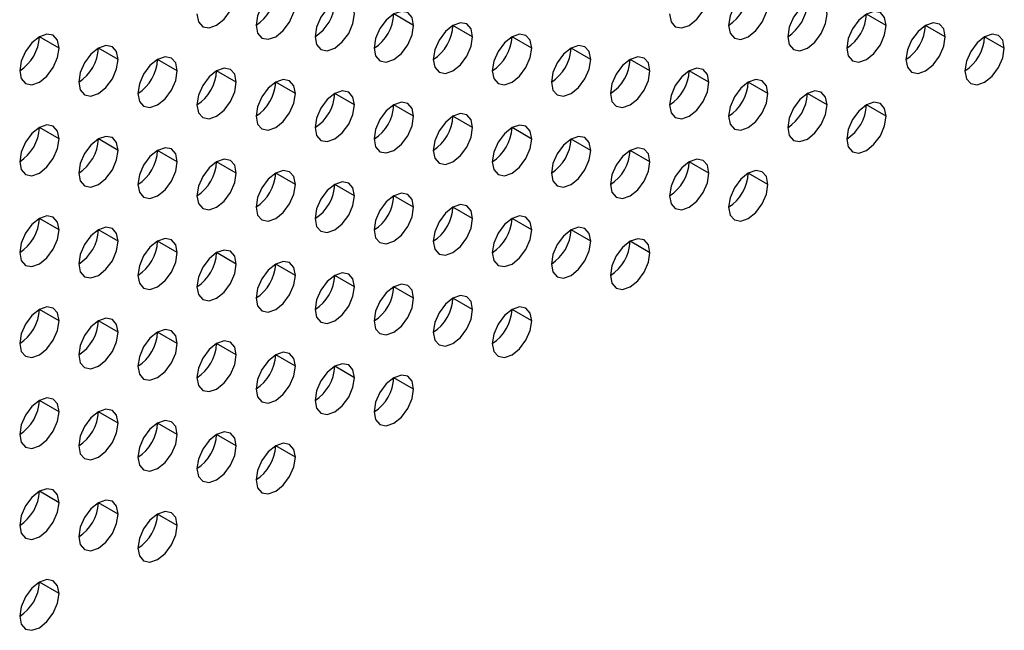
# Model space of a CAD drawing. Header units: millimetres. Extents: x 0 to 1118, y 0 to 864.
# Tile 229 of 256: x 960.37 to 963.91, y 648.3 to 650.5. Entities that reach past the tile are written whole.
import ezdxf

# ---------------------------------------------------------------- set-up
doc = ezdxf.new("R2010")
doc.units = ezdxf.units.MM

msp = doc.modelspace()

# ---------------------------------------------------------------- linework, layer by layer
at = {"color": 7, "linetype": 'Continuous', "lineweight": 25}
for p, q in [((961.7843, 650.476), (961.7136, 650.5168)), ((963.4814, 650.4759), (963.4107, 650.5167)), ((961.9965, 650.4352), (961.9258, 650.476)), ((963.6935, 650.435), (963.6228, 650.4758)), ((960.5115, 650.3945), (960.4408, 650.4353)), ((962.2086, 650.3943), (962.1379, 650.4352)), ((963.9057, 650.3942), (963.835, 650.435)), ((960.7237, 650.3536), (960.653, 650.3945)), ((962.4207, 650.3535), (962.35, 650.3943)), ((960.9358, 650.3128), (960.8651, 650.3536)), ((962.6329, 650.3126), (962.5622, 650.3535)), ((961.1479, 650.272), (961.0772, 650.3128)), ((962.845, 650.2718), (962.7743, 650.3126)), ((961.3601, 650.2311), (961.2894, 650.2719)), ((963.0571, 650.2309), (962.9864, 650.2718)), ((961.5722, 650.1903), (961.5015, 650.2311)), ((963.2693, 650.1901), (963.1986, 650.2309)), ((961.7843, 650.1494), (961.7136, 650.1902)), ((963.4814, 650.1493), (963.4107, 650.1901)), ((961.9965, 650.1086), (961.9258, 650.1494)), ((960.5115, 650.0679), (960.4408, 650.1087)), ((962.2086, 650.0677), (962.1379, 650.1085)), ((960.7237, 650.027), (960.653, 650.0679)), ((962.4207, 650.0269), (962.35, 650.0677)), ((960.9358, 649.9862), (960.8651, 650.027)), ((962.6329, 649.986), (962.5622, 650.0268)), ((961.1479, 649.9453), (961.0772, 649.9862)), ((962.845, 649.9452), (962.7743, 649.986)), ((961.3601, 649.9045), (961.2894, 649.9453)), ((963.0571, 649.9043), (962.9864, 649.9451)), ((961.5722, 649.8636), (961.5015, 649.9045)), ((961.7843, 649.8228), (961.7136, 649.8636)), ((961.9965, 649.7819), (961.9258, 649.8228)), ((960.5115, 649.7413), (960.4408, 649.7821)), ((962.2086, 649.7411), (962.1379, 649.7819)), ((960.7237, 649.7004), (960.653, 649.7412)), ((962.4207, 649.7003), (962.35, 649.7411)), ((960.9358, 649.6596), (960.8651, 649.7004)), ((962.6329, 649.6594), (962.5622, 649.7002)), ((961.1479, 649.6187), (961.0772, 649.6595)), ((961.3601, 649.5779), (961.2894, 649.6187)), ((961.5722, 649.537), (961.5015, 649.5778)), ((961.7843, 649.4962), (961.7136, 649.537)), ((961.9965, 649.4553), (961.9258, 649.4962)), ((960.5115, 649.4146), (960.4408, 649.4555)), ((962.2086, 649.4145), (962.1379, 649.4553)), ((960.7237, 649.3738), (960.653, 649.4146)), ((960.9358, 649.333), (960.8651, 649.3738)), ((961.1479, 649.2921), (961.0772, 649.3329)), ((961.3601, 649.2513), (961.2894, 649.2921)), ((961.5722, 649.2104), (961.5015, 649.2512)), ((961.7843, 649.1696), (961.7136, 649.2104)), ((960.5115, 649.088), (960.4408, 649.1288)), ((960.7237, 649.0472), (960.653, 649.088)), ((960.9358, 649.0063), (960.8651, 649.0472)), ((961.1479, 648.9655), (961.0772, 649.0063)), ((961.3601, 648.9246), (961.2894, 648.9655)), ((960.5115, 648.7614), (960.4408, 648.8022)), ((960.7237, 648.7206), (960.653, 648.7614)), ((960.9358, 648.6797), (960.8651, 648.7205)), ((960.5115, 648.4348), (960.4408, 648.4756))]:
    msp.add_line(p, q, dxfattribs=at)
at = {"color": 7, "linetype": 'Continuous', "lineweight": 25, "flags": 128}
for points in [[(961.0065, 650.5169), (961.0119, 650.4888), (961.0272, 650.4711), (961.0502, 650.4667), (961.0772, 650.4761), (961.1043, 650.4979), (961.1272, 650.5289), (961.1426, 650.5642), (961.1479, 650.5986)], [(961.3601, 650.5577), (961.3547, 650.5859), (961.3394, 650.6035), (961.3164, 650.608), (961.2894, 650.5986), (961.2623, 650.5767), (961.2394, 650.5458), (961.224, 650.5104), (961.2187, 650.4761)], [(962.7036, 650.5168), (962.709, 650.4886), (962.7243, 650.471), (962.7472, 650.4665), (962.7743, 650.4759), (962.8014, 650.4978), (962.8243, 650.5287), (962.8396, 650.5641), (962.845, 650.5984)], [(963.0571, 650.5576), (963.0518, 650.5857), (963.0364, 650.6033), (963.0135, 650.6078), (962.9864, 650.5984), (962.9594, 650.5766), (962.9364, 650.5456), (962.9211, 650.5103), (962.9157, 650.4759)], [(961.2187, 650.4761), (961.224, 650.4479), (961.2394, 650.4303), (961.2623, 650.4258), (961.2894, 650.4352), (961.3164, 650.4571), (961.3394, 650.488), (961.3547, 650.5234), (961.3601, 650.5577)], [(961.5722, 650.5169), (961.5668, 650.545), (961.5515, 650.5627), (961.5286, 650.5671), (961.5015, 650.5577), (961.4744, 650.5359), (961.4515, 650.5049), (961.4362, 650.4696), (961.4308, 650.4352)], [(962.9157, 650.4759), (962.9211, 650.4478), (962.9364, 650.4301), (962.9594, 650.4257), (962.9864, 650.4351), (963.0135, 650.4569), (963.0364, 650.4879), (963.0518, 650.5232), (963.0571, 650.5576)], [(963.2693, 650.5167), (963.2639, 650.5449), (963.2486, 650.5625), (963.2256, 650.567), (963.1986, 650.5575), (963.1715, 650.5357), (963.1486, 650.5048), (963.1332, 650.4694), (963.1278, 650.4351)], [(961.4308, 650.4352), (961.4362, 650.4071), (961.4515, 650.3895), (961.4744, 650.385), (961.5015, 650.3944), (961.5286, 650.4162), (961.5515, 650.4472), (961.5668, 650.4825), (961.5722, 650.5169)], [(961.7843, 650.476), (961.779, 650.5042), (961.7636, 650.5218), (961.7407, 650.5263), (961.7136, 650.5169), (961.6866, 650.495), (961.6636, 650.4641), (961.6483, 650.4287), (961.6429, 650.3944)], [(963.1278, 650.4351), (963.1332, 650.4069), (963.1486, 650.3893), (963.1715, 650.3848), (963.1986, 650.3942), (963.2256, 650.4161), (963.2486, 650.447), (963.2639, 650.4824), (963.2693, 650.5167)], [(963.4814, 650.4759), (963.476, 650.504), (963.4607, 650.5217), (963.4377, 650.5261), (963.4107, 650.5167), (963.3836, 650.4949), (963.3607, 650.4639), (963.3454, 650.4286), (963.34, 650.3942)], [(961.6429, 650.3944), (961.6483, 650.3662), (961.6636, 650.3486), (961.6866, 650.3441), (961.7136, 650.3536), (961.7407, 650.3754), (961.7636, 650.4063), (961.779, 650.4417), (961.7843, 650.476)], [(961.9965, 650.4352), (961.9911, 650.4633), (961.9758, 650.481), (961.9528, 650.4854), (961.9258, 650.476), (961.8987, 650.4542), (961.8758, 650.4232), (961.8604, 650.3879), (961.8551, 650.3535)], [(963.34, 650.3942), (963.3454, 650.3661), (963.3607, 650.3484), (963.3836, 650.344), (963.4107, 650.3534), (963.4377, 650.3752), (963.4607, 650.4062), (963.476, 650.4415), (963.4814, 650.4759)], [(963.6935, 650.435), (963.6881, 650.4632), (963.6728, 650.4808), (963.6499, 650.4853), (963.6228, 650.4759), (963.5958, 650.454), (963.5728, 650.4231), (963.5575, 650.3877), (963.5521, 650.3534)], [(960.5115, 650.3945), (960.5062, 650.4226), (960.4908, 650.4403), (960.4679, 650.4447), (960.4408, 650.4353), (960.4138, 650.4135), (960.3908, 650.3825), (960.3755, 650.3472), (960.3701, 650.3129)], [(961.8551, 650.3535), (961.8604, 650.3254), (961.8758, 650.3078), (961.8987, 650.3033), (961.9258, 650.3127), (961.9528, 650.3345), (961.9758, 650.3655), (961.9911, 650.4008), (961.9965, 650.4352)], [(962.2086, 650.3943), (962.2032, 650.4225), (962.1879, 650.4401), (962.165, 650.4446), (962.1379, 650.4352), (962.1108, 650.4133), (962.0879, 650.3824), (962.0726, 650.347), (962.0672, 650.3127)], [(963.5521, 650.3534), (963.5575, 650.3252), (963.5728, 650.3076), (963.5958, 650.3031), (963.6228, 650.3125), (963.6499, 650.3344), (963.6728, 650.3653), (963.6881, 650.4007), (963.6935, 650.435)], [(963.9057, 650.3942), (963.9003, 650.4223), (963.885, 650.44), (963.862, 650.4444), (963.835, 650.435), (963.8079, 650.4132), (963.785, 650.3822), (963.7696, 650.3469), (963.7642, 650.3125)], [(960.7237, 650.3536), (960.7183, 650.3818), (960.703, 650.3994), (960.68, 650.4039), (960.653, 650.3945), (960.6259, 650.3726), (960.603, 650.3417), (960.5876, 650.3064), (960.5823, 650.272)], [(962.4207, 650.3535), (962.4154, 650.3816), (962.4, 650.3993), (962.3771, 650.4037), (962.35, 650.3943), (962.323, 650.3725), (962.3, 650.3415), (962.2847, 650.3062), (962.2793, 650.2718)], [(960.3701, 650.3129), (960.3755, 650.2847), (960.3908, 650.2671), (960.4138, 650.2626), (960.4408, 650.272), (960.4679, 650.2939), (960.4908, 650.3248), (960.5062, 650.3601), (960.5115, 650.3945)], [(960.9358, 650.3128), (960.9304, 650.3409), (960.9151, 650.3586), (960.8922, 650.363), (960.8651, 650.3536), (960.838, 650.3318), (960.8151, 650.3009), (960.7998, 650.2655), (960.7944, 650.2312)], [(962.0672, 650.3127), (962.0726, 650.2846), (962.0879, 650.2669), (962.1108, 650.2625), (962.1379, 650.2719), (962.165, 650.2937), (962.1879, 650.3246), (962.2032, 650.36), (962.2086, 650.3943)], [(962.6329, 650.3126), (962.6275, 650.3408), (962.6122, 650.3584), (962.5892, 650.3629), (962.5622, 650.3535), (962.5351, 650.3316), (962.5122, 650.3007), (962.4968, 650.2654), (962.4914, 650.231)], [(963.7642, 650.3125), (963.7696, 650.2844), (963.785, 650.2668), (963.8079, 650.2623), (963.835, 650.2717), (963.862, 650.2935), (963.885, 650.3245), (963.9003, 650.3598), (963.9057, 650.3942)], [(960.5823, 650.272), (960.5876, 650.2439), (960.603, 650.2262), (960.6259, 650.2218), (960.653, 650.2312), (960.68, 650.253), (960.703, 650.284), (960.7183, 650.3193), (960.7237, 650.3536)], [(962.2793, 650.2718), (962.2847, 650.2437), (962.3, 650.2261), (962.323, 650.2216), (962.35, 650.231), (962.3771, 650.2528), (962.4, 650.2838), (962.4154, 650.3191), (962.4207, 650.3535)], [(960.7944, 650.2312), (960.7998, 650.203), (960.8151, 650.1854), (960.838, 650.1809), (960.8651, 650.1903), (960.8922, 650.2122), (960.9151, 650.2431), (960.9304, 650.2784), (960.9358, 650.3128)], [(961.1479, 650.272), (961.1426, 650.3001), (961.1272, 650.3177), (961.1043, 650.3222), (961.0772, 650.3128), (961.0502, 650.2909), (961.0272, 650.26), (961.0119, 650.2247), (961.0065, 650.1903)], [(962.4914, 650.231), (962.4968, 650.2029), (962.5122, 650.1852), (962.5351, 650.1808), (962.5622, 650.1902), (962.5892, 650.212), (962.6122, 650.2429), (962.6275, 650.2783), (962.6329, 650.3126)], [(962.845, 650.2718), (962.8396, 650.2999), (962.8243, 650.3176), (962.8014, 650.322), (962.7743, 650.3126), (962.7472, 650.2908), (962.7243, 650.2598), (962.709, 650.2245), (962.7036, 650.1902)], [(961.0065, 650.1903), (961.0119, 650.1622), (961.0272, 650.1445), (961.0502, 650.1401), (961.0772, 650.1495), (961.1043, 650.1713), (961.1272, 650.2023), (961.1426, 650.2376), (961.1479, 650.272)], [(961.3601, 650.2311), (961.3547, 650.2592), (961.3394, 650.2769), (961.3164, 650.2813), (961.2894, 650.2719), (961.2623, 650.2501), (961.2394, 650.2192), (961.224, 650.1838), (961.2187, 650.1495)], [(962.7036, 650.1902), (962.709, 650.162), (962.7243, 650.1444), (962.7472, 650.1399), (962.7743, 650.1493), (962.8014, 650.1712), (962.8243, 650.2021), (962.8396, 650.2374), (962.845, 650.2718)], [(963.0571, 650.2309), (963.0518, 650.2591), (963.0364, 650.2767), (963.0135, 650.2812), (962.9864, 650.2718), (962.9594, 650.2499), (962.9364, 650.219), (962.9211, 650.1837), (962.9157, 650.1493)], [(961.2187, 650.1495), (961.224, 650.1213), (961.2394, 650.1037), (961.2623, 650.0992), (961.2894, 650.1086), (961.3164, 650.1305), (961.3394, 650.1614), (961.3547, 650.1968), (961.3601, 650.2311)], [(961.5722, 650.1903), (961.5668, 650.2184), (961.5515, 650.236), (961.5286, 650.2405), (961.5015, 650.2311), (961.4744, 650.2093), (961.4515, 650.1783), (961.4362, 650.143), (961.4308, 650.1086)], [(962.9157, 650.1493), (962.9211, 650.1212), (962.9364, 650.1035), (962.9594, 650.0991), (962.9864, 650.1085), (963.0135, 650.1303), (963.0364, 650.1613), (963.0518, 650.1966), (963.0571, 650.2309)], [(963.2693, 650.1901), (963.2639, 650.2182), (963.2486, 650.2359), (963.2256, 650.2403), (963.1986, 650.2309), (963.1715, 650.2091), (963.1486, 650.1782), (963.1332, 650.1428), (963.1278, 650.1085)], [(961.4308, 650.1086), (961.4362, 650.0805), (961.4515, 650.0628), (961.4744, 650.0584), (961.5015, 650.0678), (961.5286, 650.0896), (961.5515, 650.1206), (961.5668, 650.1559), (961.5722, 650.1903)], [(961.7843, 650.1494), (961.779, 650.1776), (961.7636, 650.1952), (961.7407, 650.1997), (961.7136, 650.1902), (961.6866, 650.1684), (961.6636, 650.1375), (961.6483, 650.1021), (961.6429, 650.0678)], [(963.1278, 650.1085), (963.1332, 650.0803), (963.1486, 650.0627), (963.1715, 650.0582), (963.1986, 650.0676), (963.2256, 650.0895), (963.2486, 650.1204), (963.2639, 650.1557), (963.2693, 650.1901)], [(963.4814, 650.1493), (963.476, 650.1774), (963.4607, 650.195), (963.4377, 650.1995), (963.4107, 650.1901), (963.3836, 650.1682), (963.3607, 650.1373), (963.3454, 650.102), (963.34, 650.0676)], [(961.6429, 650.0678), (961.6483, 650.0396), (961.6636, 650.022), (961.6866, 650.0175), (961.7136, 650.0269), (961.7407, 650.0488), (961.7636, 650.0797), (961.779, 650.1151), (961.7843, 650.1494)], [(961.9965, 650.1086), (961.9911, 650.1367), (961.9758, 650.1543), (961.9528, 650.1588), (961.9258, 650.1494), (961.8987, 650.1276), (961.8758, 650.0966), (961.8604, 650.0613), (961.8551, 650.0269)], [(960.5115, 650.0679), (960.5062, 650.096), (960.4908, 650.1137), (960.4679, 650.1181), (960.4408, 650.1087), (960.4138, 650.0869), (960.3908, 650.0559), (960.3755, 650.0206), (960.3701, 649.9862)], [(962.2086, 650.0677), (962.2032, 650.0959), (962.1879, 650.1135), (962.165, 650.118), (962.1379, 650.1086), (962.1108, 650.0867), (962.0879, 650.0558), (962.0726, 650.0204), (962.0672, 649.9861)], [(963.34, 650.0676), (963.3454, 650.0395), (963.3607, 650.0218), (963.3836, 650.0174), (963.4107, 650.0268), (963.4377, 650.0486), (963.4607, 650.0796), (963.476, 650.1149), (963.4814, 650.1493)], [(961.8551, 650.0269), (961.8604, 649.9988), (961.8758, 649.9811), (961.8987, 649.9767), (961.9258, 649.9861), (961.9528, 650.0079), (961.9758, 650.0389), (961.9911, 650.0742), (961.9965, 650.1086)], [(960.3701, 649.9862), (960.3755, 649.9581), (960.3908, 649.9405), (960.4138, 649.936), (960.4408, 649.9454), (960.4679, 649.9672), (960.4908, 649.9982), (960.5062, 650.0335), (960.5115, 650.0679)], [(960.7237, 650.027), (960.7183, 650.0552), (960.703, 650.0728), (960.68, 650.0773), (960.653, 650.0679), (960.6259, 650.046), (960.603, 650.0151), (960.5876, 649.9797), (960.5823, 649.9454)], [(962.0672, 649.9861), (962.0726, 649.9579), (962.0879, 649.9403), (962.1108, 649.9358), (962.1379, 649.9452), (962.165, 649.9671), (962.1879, 649.998), (962.2032, 650.0334), (962.2086, 650.0677)], [(962.4207, 650.0269), (962.4154, 650.055), (962.4, 650.0727), (962.3771, 650.0771), (962.35, 650.0677), (962.323, 650.0459), (962.3, 650.0149), (962.2847, 649.9796), (962.2793, 649.9452)], [(960.5823, 649.9454), (960.5876, 649.9172), (960.603, 649.8996), (960.6259, 649.8951), (960.653, 649.9046), (960.68, 649.9264), (960.703, 649.9573), (960.7183, 649.9927), (960.7237, 650.027)], [(960.9358, 649.9862), (960.9304, 650.0143), (960.9151, 650.032), (960.8922, 650.0364), (960.8651, 650.027), (960.838, 650.0052), (960.8151, 649.9742), (960.7998, 649.9389), (960.7944, 649.9045)], [(962.2793, 649.9452), (962.2847, 649.9171), (962.3, 649.8994), (962.323, 649.895), (962.35, 649.9044), (962.3771, 649.9262), (962.4, 649.9572), (962.4154, 649.9925), (962.4207, 650.0269)], [(962.6329, 649.986), (962.6275, 650.0142), (962.6122, 650.0318), (962.5892, 650.0363), (962.5622, 650.0269), (962.5351, 650.005), (962.5122, 649.9741), (962.4968, 649.9387), (962.4914, 649.9044)], [(960.7944, 649.9045), (960.7998, 649.8764), (960.8151, 649.8588), (960.838, 649.8543), (960.8651, 649.8637), (960.8922, 649.8855), (960.9151, 649.9165), (960.9304, 649.9518), (960.9358, 649.9862)], [(961.1479, 649.9453), (961.1426, 649.9735), (961.1272, 649.9911), (961.1043, 649.9956), (961.0772, 649.9862), (961.0502, 649.9643), (961.0272, 649.9334), (961.0119, 649.898), (961.0065, 649.8637)], [(962.4914, 649.9044), (962.4968, 649.8762), (962.5122, 649.8586), (962.5351, 649.8541), (962.5622, 649.8635), (962.5892, 649.8854), (962.6122, 649.9163), (962.6275, 649.9517), (962.6329, 649.986)], [(962.845, 649.9452), (962.8396, 649.9733), (962.8243, 649.991), (962.8014, 649.9954), (962.7743, 649.986), (962.7472, 649.9642), (962.7243, 649.9332), (962.709, 649.8979), (962.7036, 649.8635)], [(961.0065, 649.8637), (961.0119, 649.8356), (961.0272, 649.8179), (961.0502, 649.8135), (961.0772, 649.8229), (961.1043, 649.8447), (961.1272, 649.8756), (961.1426, 649.911), (961.1479, 649.9453)], [(961.3601, 649.9045), (961.3547, 649.9326), (961.3394, 649.9503), (961.3164, 649.9547), (961.2894, 649.9453), (961.2623, 649.9235), (961.2394, 649.8925), (961.224, 649.8572), (961.2187, 649.8228)], [(962.7036, 649.8635), (962.709, 649.8354), (962.7243, 649.8178), (962.7472, 649.8133), (962.7743, 649.8227), (962.8014, 649.8445), (962.8243, 649.8755), (962.8396, 649.9108), (962.845, 649.9452)], [(963.0571, 649.9043), (963.0518, 649.9325), (963.0364, 649.9501), (963.0135, 649.9546), (962.9864, 649.9452), (962.9594, 649.9233), (962.9364, 649.8924), (962.9211, 649.857), (962.9157, 649.8227)], [(961.2187, 649.8228), (961.224, 649.7947), (961.2394, 649.7771), (961.2623, 649.7726), (961.2894, 649.782), (961.3164, 649.8039), (961.3394, 649.8348), (961.3547, 649.8701), (961.3601, 649.9045)], [(961.5722, 649.8636), (961.5668, 649.8918), (961.5515, 649.9094), (961.5286, 649.9139), (961.5015, 649.9045), (961.4744, 649.8826), (961.4515, 649.8517), (961.4362, 649.8164), (961.4308, 649.782)], [(962.9157, 649.8227), (962.9211, 649.7945), (962.9364, 649.7769), (962.9594, 649.7724), (962.9864, 649.7819), (963.0135, 649.8037), (963.0364, 649.8346), (963.0518, 649.87), (963.0571, 649.9043)], [(961.7843, 649.8228), (961.779, 649.8509), (961.7636, 649.8686), (961.7407, 649.873), (961.7136, 649.8636), (961.6866, 649.8418), (961.6636, 649.8108), (961.6483, 649.7755), (961.6429, 649.7412)], [(961.4308, 649.782), (961.4362, 649.7539), (961.4515, 649.7362), (961.4744, 649.7318), (961.5015, 649.7412), (961.5286, 649.763), (961.5515, 649.7939), (961.5668, 649.8293), (961.5722, 649.8636)], [(961.9965, 649.7819), (961.9911, 649.8101), (961.9758, 649.8277), (961.9528, 649.8322), (961.9258, 649.8228), (961.8987, 649.8009), (961.8758, 649.77), (961.8604, 649.7347), (961.8551, 649.7003)], [(961.6429, 649.7412), (961.6483, 649.713), (961.6636, 649.6954), (961.6866, 649.6909), (961.7136, 649.7003), (961.7407, 649.7222), (961.7636, 649.7531), (961.779, 649.7884), (961.7843, 649.8228)], [(960.5115, 649.7413), (960.5062, 649.7694), (960.4908, 649.787), (960.4679, 649.7915), (960.4408, 649.7821), (960.4138, 649.7603), (960.3908, 649.7293), (960.3755, 649.694), (960.3701, 649.6596)], [(961.8551, 649.7003), (961.8604, 649.6722), (961.8758, 649.6545), (961.8987, 649.6501), (961.9258, 649.6595), (961.9528, 649.6813), (961.9758, 649.7123), (961.9911, 649.7476), (961.9965, 649.7819)], [(962.2086, 649.7411), (962.2032, 649.7692), (962.1879, 649.7869), (962.165, 649.7913), (962.1379, 649.7819), (962.1108, 649.7601), (962.0879, 649.7292), (962.0726, 649.6938), (962.0672, 649.6595)], [(960.3701, 649.6596), (960.3755, 649.6315), (960.3908, 649.6138), (960.4138, 649.6094), (960.4408, 649.6188), (960.4679, 649.6406), (960.4908, 649.6716), (960.5062, 649.7069), (960.5115, 649.7413)], [(960.7237, 649.7004), (960.7183, 649.7286), (960.703, 649.7462), (960.68, 649.7507), (960.653, 649.7412), (960.6259, 649.7194), (960.603, 649.6885), (960.5876, 649.6531), (960.5823, 649.6188)], [(962.0672, 649.6595), (962.0726, 649.6313), (962.0879, 649.6137), (962.1108, 649.6092), (962.1379, 649.6186), (962.165, 649.6405), (962.1879, 649.6714), (962.2032, 649.7067), (962.2086, 649.7411)], [(962.4207, 649.7003), (962.4154, 649.7284), (962.4, 649.746), (962.3771, 649.7505), (962.35, 649.7411), (962.323, 649.7193), (962.3, 649.6883), (962.2847, 649.653), (962.2793, 649.6186)], [(960.5823, 649.6188), (960.5876, 649.5906), (960.603, 649.573), (960.6259, 649.5685), (960.653, 649.5779), (960.68, 649.5998), (960.703, 649.6307), (960.7183, 649.6661), (960.7237, 649.7004)], [(960.9358, 649.6596), (960.9304, 649.6877), (960.9151, 649.7053), (960.8922, 649.7098), (960.8651, 649.7004), (960.838, 649.6786), (960.8151, 649.6476), (960.7998, 649.6123), (960.7944, 649.5779)], [(962.2793, 649.6186), (962.2847, 649.5905), (962.3, 649.5728), (962.323, 649.5684), (962.35, 649.5778), (962.3771, 649.5996), (962.4, 649.6306), (962.4154, 649.6659), (962.4207, 649.7003)], [(962.6329, 649.6594), (962.6275, 649.6875), (962.6122, 649.7052), (962.5892, 649.7096), (962.5622, 649.7002), (962.5351, 649.6784), (962.5122, 649.6475), (962.4968, 649.6121), (962.4914, 649.5778)], [(960.7944, 649.5779), (960.7998, 649.5498), (960.8151, 649.5321), (960.838, 649.5277), (960.8651, 649.5371), (960.8922, 649.5589), (960.9151, 649.5899), (960.9304, 649.6252), (960.9358, 649.6596)], [(961.1479, 649.6187), (961.1426, 649.6469), (961.1272, 649.6645), (961.1043, 649.669), (961.0772, 649.6596), (961.0502, 649.6377), (961.0272, 649.6068), (961.0119, 649.5714), (961.0065, 649.5371)], [(962.4914, 649.5778), (962.4968, 649.5496), (962.5122, 649.532), (962.5351, 649.5275), (962.5622, 649.5369), (962.5892, 649.5588), (962.6122, 649.5897), (962.6275, 649.6251), (962.6329, 649.6594)], [(961.3601, 649.5779), (961.3547, 649.606), (961.3394, 649.6237), (961.3164, 649.6281), (961.2894, 649.6187), (961.2623, 649.5969), (961.2394, 649.5659), (961.224, 649.5306), (961.2187, 649.4962)], [(961.0065, 649.5371), (961.0119, 649.5089), (961.0272, 649.4913), (961.0502, 649.4868), (961.0772, 649.4962), (961.1043, 649.5181), (961.1272, 649.549), (961.1426, 649.5844), (961.1479, 649.6187)], [(961.5722, 649.537), (961.5668, 649.5652), (961.5515, 649.5828), (961.5286, 649.5873), (961.5015, 649.5779), (961.4744, 649.556), (961.4515, 649.5251), (961.4362, 649.4897), (961.4308, 649.4554)], [(961.2187, 649.4962), (961.224, 649.4681), (961.2394, 649.4504), (961.2623, 649.446), (961.2894, 649.4554), (961.3164, 649.4772), (961.3394, 649.5082), (961.3547, 649.5435), (961.3601, 649.5779)], [(961.4308, 649.4554), (961.4362, 649.4272), (961.4515, 649.4096), (961.4744, 649.4051), (961.5015, 649.4146), (961.5286, 649.4364), (961.5515, 649.4673), (961.5668, 649.5027), (961.5722, 649.537)], [(961.7843, 649.4962), (961.779, 649.5243), (961.7636, 649.542), (961.7407, 649.5464), (961.7136, 649.537), (961.6866, 649.5152), (961.6636, 649.4842), (961.6483, 649.4489), (961.6429, 649.4145)], [(961.6429, 649.4145), (961.6483, 649.3864), (961.6636, 649.3688), (961.6866, 649.3643), (961.7136, 649.3737), (961.7407, 649.3955), (961.7636, 649.4265), (961.779, 649.4618), (961.7843, 649.4962)], [(961.9965, 649.4553), (961.9911, 649.4835), (961.9758, 649.5011), (961.9528, 649.5056), (961.9258, 649.4962), (961.8987, 649.4743), (961.8758, 649.4434), (961.8604, 649.408), (961.8551, 649.3737)], [(960.5115, 649.4146), (960.5062, 649.4428), (960.4908, 649.4604), (960.4679, 649.4649), (960.4408, 649.4555), (960.4138, 649.4336), (960.3908, 649.4027), (960.3755, 649.3674), (960.3701, 649.333)], [(961.8551, 649.3737), (961.8604, 649.3456), (961.8758, 649.3279), (961.8987, 649.3235), (961.9258, 649.3329), (961.9528, 649.3547), (961.9758, 649.3856), (961.9911, 649.421), (961.9965, 649.4553)], [(962.2086, 649.4145), (962.2032, 649.4426), (962.1879, 649.4603), (962.165, 649.4647), (962.1379, 649.4553), (962.1108, 649.4335), (962.0879, 649.4025), (962.0726, 649.3672), (962.0672, 649.3328)], [(960.3701, 649.333), (960.3755, 649.3049), (960.3908, 649.2872), (960.4138, 649.2828), (960.4408, 649.2922), (960.4679, 649.314), (960.4908, 649.3449), (960.5062, 649.3803), (960.5115, 649.4146)], [(960.7237, 649.3738), (960.7183, 649.4019), (960.703, 649.4196), (960.68, 649.424), (960.653, 649.4146), (960.6259, 649.3928), (960.603, 649.3619), (960.5876, 649.3265), (960.5823, 649.2922)], [(962.0672, 649.3328), (962.0726, 649.3047), (962.0879, 649.2871), (962.1108, 649.2826), (962.1379, 649.292), (962.165, 649.3138), (962.1879, 649.3448), (962.2032, 649.3801), (962.2086, 649.4145)], [(960.5823, 649.2922), (960.5876, 649.264), (960.603, 649.2464), (960.6259, 649.2419), (960.653, 649.2513), (960.68, 649.2732), (960.703, 649.3041), (960.7183, 649.3394), (960.7237, 649.3738)], [(960.9358, 649.333), (960.9304, 649.3611), (960.9151, 649.3787), (960.8922, 649.3832), (960.8651, 649.3738), (960.838, 649.3519), (960.8151, 649.321), (960.7998, 649.2857), (960.7944, 649.2513)], [(961.1479, 649.2921), (961.1426, 649.3202), (961.1272, 649.3379), (961.1043, 649.3423), (961.0772, 649.3329), (961.0502, 649.3111), (961.0272, 649.2802), (961.0119, 649.2448), (961.0065, 649.2105)], [(960.7944, 649.2513), (960.7998, 649.2232), (960.8151, 649.2055), (960.838, 649.2011), (960.8651, 649.2105), (960.8922, 649.2323), (960.9151, 649.2633), (960.9304, 649.2986), (960.9358, 649.333)], [(961.3601, 649.2513), (961.3547, 649.2794), (961.3394, 649.297), (961.3164, 649.3015), (961.2894, 649.2921), (961.2623, 649.2703), (961.2394, 649.2393), (961.224, 649.204), (961.2187, 649.1696)], [(961.0065, 649.2105), (961.0119, 649.1823), (961.0272, 649.1647), (961.0502, 649.1602), (961.0772, 649.1696), (961.1043, 649.1915), (961.1272, 649.2224), (961.1426, 649.2577), (961.1479, 649.2921)], [(961.2187, 649.1696), (961.224, 649.1415), (961.2394, 649.1238), (961.2623, 649.1194), (961.2894, 649.1288), (961.3164, 649.1506), (961.3394, 649.1816), (961.3547, 649.2169), (961.3601, 649.2513)], [(961.5722, 649.2104), (961.5668, 649.2385), (961.5515, 649.2562), (961.5286, 649.2606), (961.5015, 649.2512), (961.4744, 649.2294), (961.4515, 649.1985), (961.4362, 649.1631), (961.4308, 649.1288)], [(961.4308, 649.1288), (961.4362, 649.1006), (961.4515, 649.083), (961.4744, 649.0785), (961.5015, 649.0879), (961.5286, 649.1098), (961.5515, 649.1407), (961.5668, 649.1761), (961.5722, 649.2104)], [(961.7843, 649.1696), (961.779, 649.1977), (961.7636, 649.2153), (961.7407, 649.2198), (961.7136, 649.2104), (961.6866, 649.1886), (961.6636, 649.1576), (961.6483, 649.1223), (961.6429, 649.0879)], [(961.6429, 649.0879), (961.6483, 649.0598), (961.6636, 649.0421), (961.6866, 649.0377), (961.7136, 649.0471), (961.7407, 649.0689), (961.7636, 649.0999), (961.779, 649.1352), (961.7843, 649.1696)], [(960.5115, 649.088), (960.5062, 649.1162), (960.4908, 649.1338), (960.4679, 649.1383), (960.4408, 649.1289), (960.4138, 649.107), (960.3908, 649.0761), (960.3755, 649.0407), (960.3701, 649.0064)], [(960.7237, 649.0472), (960.7183, 649.0753), (960.703, 649.093), (960.68, 649.0974), (960.653, 649.088), (960.6259, 649.0662), (960.603, 649.0352), (960.5876, 648.9999), (960.5823, 648.9655)], [(960.3701, 649.0064), (960.3755, 648.9782), (960.3908, 648.9606), (960.4138, 648.9561), (960.4408, 648.9656), (960.4679, 648.9874), (960.4908, 649.0183), (960.5062, 649.0537), (960.5115, 649.088)], [(960.9358, 649.0063), (960.9304, 649.0345), (960.9151, 649.0521), (960.8922, 649.0566), (960.8651, 649.0472), (960.838, 649.0253), (960.8151, 648.9944), (960.7998, 648.959), (960.7944, 648.9247)], [(960.5823, 648.9655), (960.5876, 648.9374), (960.603, 648.9198), (960.6259, 648.9153), (960.653, 648.9247), (960.68, 648.9465), (960.703, 648.9775), (960.7183, 649.0128), (960.7237, 649.0472)], [(960.7944, 648.9247), (960.7998, 648.8966), (960.8151, 648.8789), (960.838, 648.8745), (960.8651, 648.8839), (960.8922, 648.9057), (960.9151, 648.9366), (960.9304, 648.972), (960.9358, 649.0063)], [(961.1479, 648.9655), (961.1426, 648.9936), (961.1272, 649.0113), (961.1043, 649.0157), (961.0772, 649.0063), (961.0502, 648.9845), (961.0272, 648.9535), (961.0119, 648.9182), (961.0065, 648.8838)], [(961.0065, 648.8838), (961.0119, 648.8557), (961.0272, 648.8381), (961.0502, 648.8336), (961.0772, 648.843), (961.1043, 648.8648), (961.1272, 648.8958), (961.1426, 648.9311), (961.1479, 648.9655)], [(961.3601, 648.9246), (961.3547, 648.9528), (961.3394, 648.9704), (961.3164, 648.9749), (961.2894, 648.9655), (961.2623, 648.9436), (961.2394, 648.9127), (961.224, 648.8774), (961.2187, 648.843)], [(961.2187, 648.843), (961.224, 648.8149), (961.2394, 648.7972), (961.2623, 648.7928), (961.2894, 648.8022), (961.3164, 648.824), (961.3394, 648.8549), (961.3547, 648.8903), (961.3601, 648.9246)], [(960.5115, 648.7614), (960.5062, 648.7896), (960.4908, 648.8072), (960.4679, 648.8117), (960.4408, 648.8022), (960.4138, 648.7804), (960.3908, 648.7495), (960.3755, 648.7141), (960.3701, 648.6798)], [(960.7237, 648.7206), (960.7183, 648.7487), (960.703, 648.7663), (960.68, 648.7708), (960.653, 648.7614), (960.6259, 648.7396), (960.603, 648.7086), (960.5876, 648.6733), (960.5823, 648.6389)], [(960.3701, 648.6798), (960.3755, 648.6516), (960.3908, 648.634), (960.4138, 648.6295), (960.4408, 648.6389), (960.4679, 648.6608), (960.4908, 648.6917), (960.5062, 648.7271), (960.5115, 648.7614)], [(960.5823, 648.6389), (960.5876, 648.6108), (960.603, 648.5931), (960.6259, 648.5887), (960.653, 648.5981), (960.68, 648.6199), (960.703, 648.6509), (960.7183, 648.6862), (960.7237, 648.7206)], [(960.9358, 648.6797), (960.9304, 648.7079), (960.9151, 648.7255), (960.8922, 648.73), (960.8651, 648.7206), (960.838, 648.6987), (960.8151, 648.6678), (960.7998, 648.6324), (960.7944, 648.5981)], [(960.7944, 648.5981), (960.7998, 648.5699), (960.8151, 648.5523), (960.838, 648.5478), (960.8651, 648.5572), (960.8922, 648.5791), (960.9151, 648.61), (960.9304, 648.6454), (960.9358, 648.6797)], [(960.5115, 648.4348), (960.5062, 648.4629), (960.4908, 648.4806), (960.4679, 648.485), (960.4408, 648.4756), (960.4138, 648.4538), (960.3908, 648.4228), (960.3755, 648.3875), (960.3701, 648.3532)], [(960.3701, 648.3532), (960.3755, 648.325), (960.3908, 648.3074), (960.4138, 648.3029), (960.4408, 648.3123), (960.4679, 648.3342), (960.4908, 648.3651), (960.5062, 648.4004), (960.5115, 648.4348)]]:
    msp.add_lwpolyline(points, dxfattribs=at)
at = {"color": 7, "linetype": 'Continuous', "lineweight": 25}
for centre in [(961.1358, 650.6055), (962.8329, 650.6054), (961.348, 650.5647), (963.045, 650.5645), (961.5601, 650.5238), (963.2572, 650.5237), (961.7722, 650.483), (963.4693, 650.4828), (960.2873, 650.4423), (961.9844, 650.4421), (963.6814, 650.442), (960.4994, 650.4015), (962.1965, 650.4013), (960.7116, 650.3606), (962.4086, 650.3604), (960.9237, 650.3198), (962.6208, 650.3196), (961.1358, 650.2789), (962.8329, 650.2788), (961.348, 650.2381), (963.045, 650.2379), (961.5601, 650.1972), (963.2572, 650.1971), (961.7722, 650.1564), (960.2873, 650.1157), (961.9844, 650.1155), (960.4994, 650.0748), (962.1965, 650.0747), (960.7116, 650.034), (962.4086, 650.0338), (960.9237, 649.9931), (962.6208, 649.993), (961.1358, 649.9523), (962.8329, 649.9521), (961.348, 649.9114), (961.5601, 649.8706), (961.7722, 649.8298), (960.2873, 649.7891), (961.9844, 649.7889), (960.4994, 649.7482), (962.1965, 649.7481), (960.7116, 649.7074), (962.4086, 649.7072), (960.9237, 649.6665), (961.1358, 649.6257), (961.348, 649.5848), (961.5601, 649.544), (961.7722, 649.5031), (960.2873, 649.4625), (961.9844, 649.4623), (960.4994, 649.4216), (960.7116, 649.3808), (960.9237, 649.3399), (961.1358, 649.2991), (961.348, 649.2582), (961.5601, 649.2174), (960.2873, 649.1358), (960.4994, 649.095), (960.7116, 649.0541), (960.9237, 649.0133), (961.1358, 648.9724), (960.2873, 648.8092), (960.4994, 648.7684), (960.7116, 648.7275), (960.2873, 648.4826)]:
    msp.add_arc(centre, 0.1537, 302.6055, 357.3945, dxfattribs=at)

doc.saveas('drawing.dxf')
